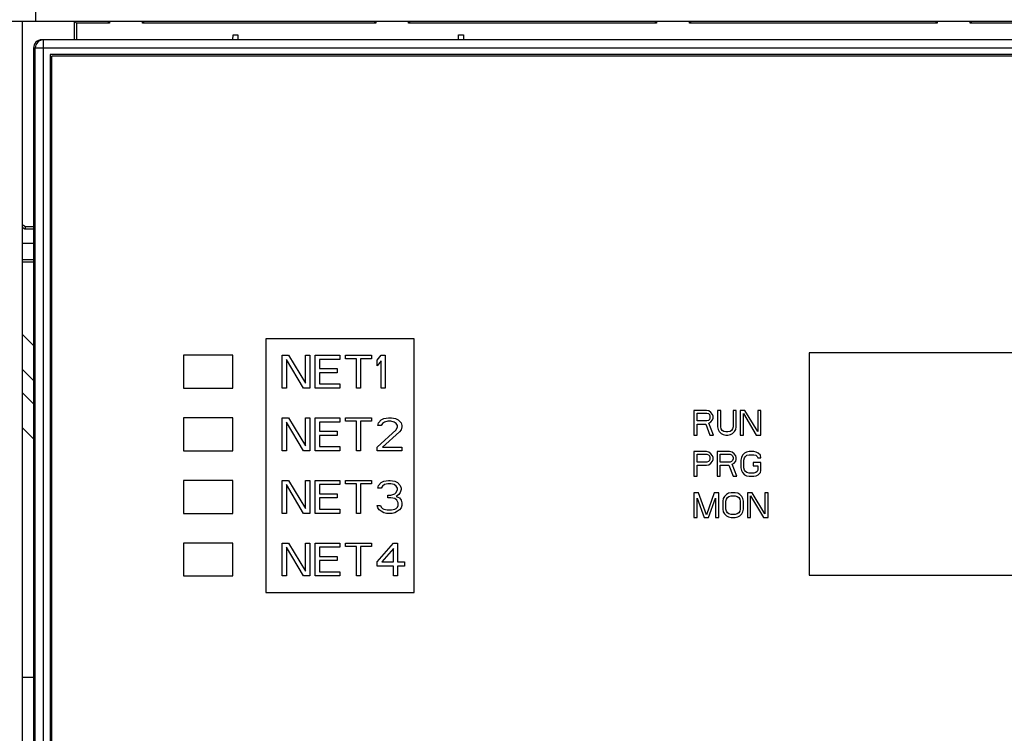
# Model space of a CAD drawing. Header units: millimetres. Extents: x 0 to 1500, y 0 to 1200.
# Tile 25 of 38: x 495 to 555, y 674 to 717. Entities that reach past the tile are written whole.
import ezdxf

# ---------------------------------------------------------------- set-up
doc = ezdxf.new("R2010")
doc.units = ezdxf.units.MM
doc.header["$LTSCALE"] = 82.5
doc.layers.get('0').update_dxf_attribs({"linetype": 'CONTINUOUS'})
doc.layers.add('00_COMPONENTS', color=7, linetype='CONTINUOUS')

msp = doc.modelspace()

# ---------------------------------------------------------------- linework, layer by layer
at = {"color": 9, "linetype": 'CONTINUOUS'}
for p, q in [((495.964, 752.692), (496.154, 716.957)), ((495.343, 703.515), (496.038, 703.515)), ((495.343, 702.515), (496.038, 702.515)), ((495.343, 695.865), (496.038, 695.169)), ((495.343, 694.45), (496.038, 693.755))]:
    msp.add_line(p, q, dxfattribs=at)
at = {"color": 7, "linetype": 'CONTINUOUS'}
for p, q in [((626.143, 716.957), (416.143, 716.957)), ((495.343, 716.957), (495.343, 537.857)), ((498.503, 716.997), (498.503, 715.857)), ((498.543, 716.957), (498.643, 716.857)), ((500.543, 716.957), (500.643, 716.857)), ((500.643, 716.957), (500.643, 716.857)), ((502.743, 716.957), (502.643, 716.857)), ((502.643, 716.857), (502.643, 716.957)), ((516.713, 716.957), (516.813, 716.857)), ((516.813, 716.957), (516.813, 716.857)), ((518.913, 716.957), (518.813, 716.857)), ((518.813, 716.857), (518.813, 716.957)), ((533.766, 716.957), (533.866, 716.857)), ((533.866, 716.957), (533.866, 716.857)), ((535.966, 716.957), (535.866, 716.857)), ((535.866, 716.857), (535.866, 716.957)), ((550.819, 716.957), (550.919, 716.857)), ((550.919, 716.957), (550.919, 716.857)), ((553.019, 716.957), (552.919, 716.857)), ((552.919, 716.857), (552.919, 716.957)), ((498.643, 716.857), (498.643, 715.857)), ((500.643, 716.857), (498.643, 716.857)), ((516.813, 716.857), (502.643, 716.857)), ((533.866, 716.857), (518.813, 716.857)), ((550.919, 716.857), (535.866, 716.857)), ((567.973, 716.857), (552.919, 716.857)), ((495.543, 704.497), (495.343, 704.617)), ((495.504, 704.357), (495.343, 704.454)), ((495.543, 704.497), (495.504, 704.357)), ((496.038, 704.497), (495.543, 704.497)), ((496.038, 704.357), (495.504, 704.357)), ((496.038, 702.357), (495.343, 702.357)), ((495.343, 697.986), (496.038, 697.291)), ((495.343, 692.329), (496.038, 691.634)), ((496.038, 677.136), (495.343, 677.136))]:
    msp.add_line(p, q, dxfattribs=at)
at = {"layer": '00_COMPONENTS', "color": 9, "linetype": 'CONTINUOUS'}
for p, q in [((496.643, 627.489), (496.643, 715.857)), ((496.038, 715.357), (626.247, 715.357))]:
    msp.add_line(p, q, dxfattribs=at)
at = {"layer": '00_COMPONENTS', "color": 7, "linetype": 'CONTINUOUS'}
for p, q in [((625.643, 715.857), (496.643, 715.857)), ((508.143, 715.857), (508.148, 716.157)), ((508.148, 716.157), (508.437, 716.157)), ((508.437, 716.157), (508.443, 715.857)), ((521.843, 715.857), (521.848, 716.157)), ((521.848, 716.157), (522.137, 716.157)), ((522.137, 716.157), (522.143, 715.857)), ((496.038, 715.357), (496.038, 537.393)), ((496.143, 537.357), (496.143, 715.357)), ((497.043, 714.957), (497.043, 627.757)), ((625.243, 714.957), (497.043, 714.957)), ((497.143, 627.857), (497.143, 714.857)), ((625.143, 714.857), (497.143, 714.857)), ((510.143, 697.707), (510.143, 682.307)), ((519.143, 697.707), (510.143, 697.707)), ((519.143, 682.307), (519.143, 697.707)), ((505.143, 696.707), (505.143, 694.707)), ((508.143, 696.707), (505.143, 696.707)), ((508.143, 694.707), (508.143, 696.707)), ((511.143, 694.707), (511.143, 696.707)), ((511.143, 696.707), (511.518, 696.707)), ((511.518, 696.707), (512.559, 695.005)), ((512.559, 695.005), (512.559, 696.707)), ((512.559, 696.707), (512.809, 696.707)), ((512.809, 696.707), (512.809, 694.707)), ((513.143, 694.707), (513.143, 696.707)), ((513.143, 696.707), (514.643, 696.707)), ((514.643, 696.707), (514.643, 696.452)), ((514.976, 696.495), (514.976, 696.707)), ((514.976, 696.707), (516.559, 696.707)), ((516.559, 696.707), (516.559, 696.495)), ((516.893, 696.41), (517.143, 696.707)), ((517.143, 696.707), (517.393, 696.707)), ((517.393, 696.707), (517.393, 694.707)), ((543.143, 696.857), (543.143, 683.357)), ((579.143, 696.857), (543.143, 696.857)), ((511.393, 696.452), (511.393, 694.707)), ((512.434, 694.707), (511.393, 696.452)), ((513.393, 696.452), (513.393, 695.899)), ((514.643, 696.452), (513.393, 696.452)), ((515.643, 696.495), (514.976, 696.495)), ((515.643, 694.707), (515.643, 696.495)), ((515.893, 696.495), (515.893, 694.707)), ((516.559, 696.495), (515.893, 696.495)), ((516.893, 696.069), (516.893, 696.41)), ((517.143, 696.367), (516.893, 696.069)), ((517.143, 694.707), (517.143, 696.367)), ((513.393, 695.899), (514.476, 695.899)), ((513.393, 695.644), (513.393, 694.963)), ((514.476, 695.644), (513.393, 695.644)), ((514.476, 695.899), (514.476, 695.644)), ((513.393, 694.963), (514.643, 694.963)), ((514.643, 694.963), (514.643, 694.707)), ((505.143, 694.707), (508.143, 694.707)), ((511.393, 694.707), (511.143, 694.707)), ((512.809, 694.707), (512.434, 694.707)), ((514.643, 694.707), (513.143, 694.707)), ((515.893, 694.707), (515.643, 694.707)), ((517.393, 694.707), (517.143, 694.707)), ((536.143, 693.357), (536.143, 691.857)), ((536.893, 693.357), (536.143, 693.357)), ((536.33, 692.719), (536.33, 693.198)), ((536.33, 693.198), (536.924, 693.198)), ((537.049, 693.326), (536.893, 693.357)), ((536.924, 693.198), (537.018, 693.166)), ((537.018, 693.166), (537.08, 693.102)), ((537.174, 693.23), (537.049, 693.326)), ((537.08, 693.102), (537.111, 693.006)), ((537.268, 693.102), (537.174, 693.23)), ((537.299, 693.006), (537.268, 693.102)), ((537.58, 693.357), (537.58, 692.368)), ((537.768, 693.357), (537.58, 693.357)), ((537.768, 692.368), (537.768, 693.357)), ((538.518, 693.357), (538.518, 692.368)), ((538.705, 693.357), (538.518, 693.357)), ((538.705, 692.368), (538.705, 693.357)), ((538.955, 693.357), (538.955, 691.857)), ((539.236, 693.357), (538.955, 693.357)), ((539.143, 691.857), (539.143, 693.166)), ((539.143, 693.166), (539.924, 691.857)), ((540.018, 692.081), (539.236, 693.357)), ((540.018, 693.357), (540.018, 692.081)), ((540.205, 693.357), (540.018, 693.357)), ((540.205, 691.857), (540.205, 693.357)), ((505.143, 692.907), (505.143, 690.907)), ((508.143, 692.907), (505.143, 692.907)), ((508.143, 690.907), (508.143, 692.907)), ((511.143, 690.907), (511.143, 692.907)), ((511.143, 692.907), (511.518, 692.907)), ((511.393, 692.652), (511.393, 690.907)), ((512.434, 690.907), (511.393, 692.652)), ((511.518, 692.907), (512.559, 691.205)), ((512.559, 691.205), (512.559, 692.907)), ((512.559, 692.907), (512.809, 692.907)), ((512.809, 692.907), (512.809, 690.907)), ((513.143, 690.907), (513.143, 692.907)), ((513.143, 692.907), (514.643, 692.907)), ((513.393, 692.652), (513.393, 692.099)), ((514.643, 692.652), (513.393, 692.652)), ((514.643, 692.907), (514.643, 692.652)), ((514.976, 692.695), (514.976, 692.907)), ((514.976, 692.907), (516.559, 692.907)), ((515.643, 692.695), (514.976, 692.695)), ((515.643, 690.907), (515.643, 692.695)), ((515.893, 692.695), (515.893, 690.907)), ((516.559, 692.695), (515.893, 692.695)), ((516.559, 692.907), (516.559, 692.695)), ((516.934, 692.439), (516.976, 692.61)), ((517.143, 692.439), (516.934, 692.439)), ((516.976, 692.61), (517.143, 692.78)), ((517.143, 692.78), (517.309, 692.865)), ((517.226, 692.567), (517.143, 692.439)), ((517.351, 692.652), (517.226, 692.567)), ((517.309, 692.865), (517.601, 692.907)), ((517.559, 692.695), (517.351, 692.652)), ((517.726, 692.695), (517.559, 692.695)), ((517.601, 692.907), (517.768, 692.907)), ((517.934, 692.652), (517.726, 692.695)), ((517.768, 692.907), (518.018, 692.865)), ((518.059, 692.567), (517.934, 692.652)), ((518.018, 692.865), (518.184, 692.78)), ((518.143, 692.439), (518.059, 692.567)), ((518.143, 692.354), (518.143, 692.439)), ((518.184, 692.78), (518.351, 692.61)), ((518.351, 692.61), (518.393, 692.439)), ((518.393, 692.439), (518.393, 692.354)), ((536.924, 692.719), (536.33, 692.719)), ((536.33, 691.857), (536.33, 692.528)), ((536.33, 692.528), (536.861, 692.528)), ((536.861, 692.528), (537.111, 691.857)), ((537.018, 692.751), (536.924, 692.719)), ((537.08, 692.815), (537.018, 692.751)), ((537.049, 692.591), (537.174, 692.655)), ((537.33, 691.857), (537.049, 692.591)), ((537.111, 692.911), (537.08, 692.815)), ((537.111, 693.006), (537.111, 692.911)), ((537.174, 692.655), (537.268, 692.783)), ((537.268, 692.783), (537.299, 692.879)), ((537.299, 692.879), (537.299, 693.006)), ((513.393, 692.099), (514.476, 692.099)), ((513.393, 691.844), (513.393, 691.163)), ((514.476, 691.844), (513.393, 691.844)), ((514.476, 692.099), (514.476, 691.844)), ((516.893, 691.12), (518.059, 692.184)), ((518.268, 692.056), (517.226, 691.12)), ((518.059, 692.184), (518.143, 692.354)), ((518.351, 692.184), (518.268, 692.056)), ((518.393, 692.354), (518.351, 692.184)), ((536.143, 691.857), (536.33, 691.857)), ((537.111, 691.857), (537.33, 691.857)), ((537.58, 692.368), (537.611, 692.209)), ((537.611, 692.209), (537.674, 692.081)), ((537.674, 692.081), (537.799, 691.953)), ((537.799, 692.24), (537.768, 692.368)), ((537.861, 692.145), (537.799, 692.24)), ((537.799, 691.953), (537.924, 691.889)), ((537.955, 692.081), (537.861, 692.145)), ((537.924, 691.889), (538.08, 691.857)), ((538.08, 692.049), (537.955, 692.081)), ((538.205, 692.049), (538.08, 692.049)), ((538.08, 691.857), (538.205, 691.857)), ((538.33, 692.081), (538.205, 692.049)), ((538.205, 691.857), (538.361, 691.889)), ((538.424, 692.145), (538.33, 692.081)), ((538.361, 691.889), (538.486, 691.953)), ((538.486, 692.24), (538.424, 692.145)), ((538.518, 692.368), (538.486, 692.24)), ((538.486, 691.953), (538.611, 692.081)), ((538.611, 692.081), (538.674, 692.209)), ((538.674, 692.209), (538.705, 692.368)), ((538.955, 691.857), (539.143, 691.857)), ((539.924, 691.857), (540.205, 691.857)), ((505.143, 690.907), (508.143, 690.907)), ((511.393, 690.907), (511.143, 690.907)), ((512.809, 690.907), (512.434, 690.907)), ((514.643, 690.907), (513.143, 690.907)), ((513.393, 691.163), (514.643, 691.163)), ((514.643, 691.163), (514.643, 690.907)), ((515.893, 690.907), (515.643, 690.907)), ((516.893, 690.907), (516.893, 691.12)), ((518.393, 690.907), (516.893, 690.907)), ((517.226, 691.12), (518.393, 691.12)), ((518.393, 691.12), (518.393, 690.907)), ((536.143, 690.857), (536.143, 689.357)), ((536.893, 690.857), (536.143, 690.857)), ((536.33, 690.219), (536.33, 690.698)), ((536.33, 690.698), (536.924, 690.698)), ((537.049, 690.826), (536.893, 690.857)), ((536.924, 690.698), (537.018, 690.666)), ((537.018, 690.666), (537.08, 690.602)), ((537.174, 690.73), (537.049, 690.826)), ((537.268, 690.602), (537.174, 690.73)), ((537.549, 690.857), (537.549, 689.357)), ((538.299, 690.857), (537.549, 690.857)), ((537.736, 690.219), (537.736, 690.698)), ((537.736, 690.698), (538.33, 690.698)), ((538.455, 690.826), (538.299, 690.857)), ((538.33, 690.698), (538.424, 690.666)), ((538.424, 690.666), (538.486, 690.602)), ((538.58, 690.73), (538.455, 690.826)), ((538.674, 690.602), (538.58, 690.73)), ((539.08, 690.634), (539.018, 690.506)), ((539.205, 690.762), (539.08, 690.634)), ((539.33, 690.826), (539.205, 690.762)), ((539.268, 690.57), (539.361, 690.634)), ((539.486, 690.857), (539.33, 690.826)), ((539.361, 690.634), (539.486, 690.666)), ((539.768, 690.857), (539.486, 690.857)), ((539.486, 690.666), (539.768, 690.666)), ((539.924, 690.826), (539.768, 690.857)), ((539.768, 690.666), (539.893, 690.634)), ((539.893, 690.634), (539.986, 690.57)), ((540.049, 690.762), (539.924, 690.826)), ((540.174, 690.634), (540.049, 690.762)), ((540.205, 690.474), (540.174, 690.634)), ((536.924, 690.219), (536.33, 690.219)), ((536.33, 689.357), (536.33, 690.028)), ((536.33, 690.028), (536.893, 690.028)), ((536.893, 690.028), (537.049, 690.06)), ((537.018, 690.251), (536.924, 690.219)), ((537.08, 690.315), (537.018, 690.251)), ((537.049, 690.06), (537.174, 690.155)), ((537.08, 690.602), (537.111, 690.506)), ((537.111, 690.411), (537.08, 690.315)), ((537.111, 690.506), (537.111, 690.411)), ((537.174, 690.155), (537.268, 690.283)), ((537.299, 690.506), (537.268, 690.602)), ((537.268, 690.283), (537.299, 690.379)), ((537.299, 690.379), (537.299, 690.506)), ((538.33, 690.219), (537.736, 690.219)), ((537.736, 689.357), (537.736, 690.028)), ((537.736, 690.028), (538.268, 690.028)), ((538.268, 690.028), (538.518, 689.357)), ((538.424, 690.251), (538.33, 690.219)), ((538.486, 690.315), (538.424, 690.251)), ((538.455, 690.091), (538.58, 690.155)), ((538.736, 689.357), (538.455, 690.091)), ((538.486, 690.602), (538.518, 690.506)), ((538.518, 690.411), (538.486, 690.315)), ((538.518, 690.506), (538.518, 690.411)), ((538.58, 690.155), (538.674, 690.283)), ((538.705, 690.506), (538.674, 690.602)), ((538.674, 690.283), (538.705, 690.379)), ((538.705, 690.379), (538.705, 690.506)), ((539.018, 690.506), (538.986, 690.347)), ((538.986, 690.347), (538.986, 689.868)), ((539.174, 690.347), (539.205, 690.474)), ((539.174, 689.868), (539.174, 690.347)), ((539.205, 690.474), (539.268, 690.57)), ((539.736, 690.187), (539.736, 689.996)), ((540.205, 690.187), (539.736, 690.187)), ((539.986, 690.57), (540.018, 690.474)), ((540.018, 690.474), (540.205, 690.474)), ((540.205, 689.709), (540.205, 690.187)), ((538.986, 689.868), (539.018, 689.709)), ((539.018, 689.709), (539.08, 689.581)), ((539.08, 689.581), (539.205, 689.453)), ((539.205, 689.74), (539.174, 689.868)), ((539.268, 689.645), (539.205, 689.74)), ((539.205, 689.453), (539.33, 689.389)), ((539.361, 689.581), (539.268, 689.645)), ((539.486, 689.549), (539.361, 689.581)), ((539.768, 689.549), (539.486, 689.549)), ((539.736, 689.996), (540.018, 689.996)), ((539.893, 689.581), (539.768, 689.549)), ((539.986, 689.645), (539.893, 689.581)), ((539.924, 689.389), (540.049, 689.453)), ((540.018, 689.74), (539.986, 689.645)), ((540.018, 689.996), (540.018, 689.74)), ((540.049, 689.453), (540.174, 689.581)), ((540.174, 689.581), (540.205, 689.709)), ((505.143, 689.107), (505.143, 687.107)), ((508.143, 689.107), (505.143, 689.107)), ((508.143, 687.107), (508.143, 689.107)), ((511.143, 687.107), (511.143, 689.107)), ((511.143, 689.107), (511.518, 689.107)), ((511.393, 688.852), (511.393, 687.107)), ((512.434, 687.107), (511.393, 688.852)), ((511.518, 689.107), (512.559, 687.405)), ((512.559, 687.405), (512.559, 689.107)), ((512.559, 689.107), (512.809, 689.107)), ((512.809, 689.107), (512.809, 687.107)), ((513.143, 687.107), (513.143, 689.107)), ((513.143, 689.107), (514.643, 689.107)), ((513.393, 688.852), (513.393, 688.299)), ((514.643, 688.852), (513.393, 688.852)), ((514.643, 689.107), (514.643, 688.852)), ((514.976, 688.895), (514.976, 689.107)), ((514.976, 689.107), (516.559, 689.107)), ((515.643, 688.895), (514.976, 688.895)), ((515.643, 687.107), (515.643, 688.895)), ((515.893, 688.895), (515.893, 687.107)), ((516.559, 688.895), (515.893, 688.895)), ((516.559, 689.107), (516.559, 688.895)), ((516.976, 688.81), (517.143, 688.98)), ((517.143, 688.98), (517.309, 689.065)), ((517.351, 688.852), (517.226, 688.767)), ((517.309, 689.065), (517.601, 689.107)), ((517.559, 688.895), (517.351, 688.852)), ((517.726, 688.895), (517.559, 688.895)), ((517.601, 689.107), (517.684, 689.107)), ((517.684, 689.107), (517.976, 689.065)), ((517.934, 688.852), (517.726, 688.895)), ((518.059, 688.767), (517.934, 688.852)), ((517.976, 689.065), (518.143, 688.98)), ((518.143, 688.98), (518.309, 688.81)), ((536.143, 689.357), (536.33, 689.357)), ((537.549, 689.357), (537.736, 689.357)), ((538.518, 689.357), (538.736, 689.357)), ((539.33, 689.389), (539.486, 689.357)), ((539.486, 689.357), (539.768, 689.357)), ((539.768, 689.357), (539.924, 689.389)), ((513.393, 688.299), (514.476, 688.299)), ((514.476, 688.299), (514.476, 688.044)), ((516.934, 688.639), (516.976, 688.81)), ((517.143, 688.639), (516.934, 688.639)), ((517.226, 688.767), (517.143, 688.639)), ((517.726, 688.214), (517.976, 688.299)), ((517.976, 688.299), (518.059, 688.384)), ((518.143, 688.639), (518.059, 688.767)), ((518.059, 688.384), (518.143, 688.554)), ((518.226, 688.256), (518.059, 688.129)), ((518.143, 688.554), (518.143, 688.639)), ((518.309, 688.384), (518.226, 688.256)), ((518.309, 688.81), (518.351, 688.639)), ((518.351, 688.554), (518.309, 688.384)), ((518.351, 688.639), (518.351, 688.554)), ((536.143, 688.357), (536.143, 686.857)), ((536.424, 688.357), (536.143, 688.357)), ((536.893, 687.017), (536.424, 688.357)), ((537.361, 688.357), (536.893, 687.017)), ((537.643, 688.357), (537.361, 688.357)), ((537.643, 686.857), (537.643, 688.357)), ((538.111, 688.262), (537.986, 688.134)), ((538.236, 688.326), (538.111, 688.262)), ((538.393, 688.357), (538.236, 688.326)), ((538.643, 688.357), (538.393, 688.357)), ((538.799, 688.326), (538.643, 688.357)), ((538.924, 688.262), (538.799, 688.326)), ((539.049, 688.134), (538.924, 688.262)), ((539.393, 688.357), (539.393, 686.857)), ((539.674, 688.357), (539.393, 688.357)), ((540.455, 687.081), (539.674, 688.357)), ((540.455, 688.357), (540.455, 687.081)), ((540.643, 688.357), (540.455, 688.357)), ((540.643, 686.857), (540.643, 688.357)), ((513.393, 688.044), (513.393, 687.363)), ((514.476, 688.044), (513.393, 688.044)), ((517.559, 688.044), (517.559, 688.214)), ((517.559, 688.214), (517.726, 688.214)), ((517.726, 688.044), (517.559, 688.044)), ((517.976, 688.001), (517.726, 688.044)), ((518.101, 687.916), (517.976, 688.001)), ((518.059, 688.129), (518.268, 688.044)), ((518.184, 687.746), (518.101, 687.916)), ((518.184, 687.576), (518.184, 687.746)), ((518.268, 688.044), (518.351, 687.916)), ((518.351, 687.916), (518.393, 687.746)), ((518.393, 687.746), (518.393, 687.576)), ((536.33, 686.857), (536.33, 688.038)), ((536.33, 688.038), (536.768, 686.857)), ((537.018, 686.857), (537.455, 688.038)), ((537.455, 688.038), (537.455, 686.857)), ((537.924, 688.006), (537.893, 687.847)), ((537.893, 687.847), (537.893, 687.368)), ((537.986, 688.134), (537.924, 688.006)), ((538.08, 687.847), (538.111, 687.974)), ((538.08, 687.368), (538.08, 687.847)), ((538.111, 687.974), (538.174, 688.07)), ((538.174, 688.07), (538.268, 688.134)), ((538.268, 688.134), (538.393, 688.166)), ((538.393, 688.166), (538.643, 688.166)), ((538.643, 688.166), (538.768, 688.134)), ((538.768, 688.134), (538.861, 688.07)), ((538.861, 688.07), (538.924, 687.974)), ((538.924, 687.974), (538.955, 687.847)), ((538.955, 687.847), (538.955, 687.368)), ((539.111, 688.006), (539.049, 688.134)), ((539.143, 687.847), (539.111, 688.006)), ((539.143, 687.368), (539.143, 687.847)), ((539.58, 686.857), (539.58, 688.166)), ((539.58, 688.166), (540.361, 686.857)), ((505.143, 687.107), (508.143, 687.107)), ((511.393, 687.107), (511.143, 687.107)), ((512.809, 687.107), (512.434, 687.107)), ((514.643, 687.107), (513.143, 687.107)), ((513.393, 687.363), (514.643, 687.363)), ((514.643, 687.363), (514.643, 687.107)), ((515.893, 687.107), (515.643, 687.107)), ((516.934, 687.448), (516.893, 687.576)), ((516.893, 687.576), (517.101, 687.576)), ((517.018, 687.32), (516.934, 687.448)), ((517.143, 687.235), (517.018, 687.32)), ((517.101, 687.576), (517.143, 687.49)), ((517.143, 687.49), (517.226, 687.405)), ((517.309, 687.15), (517.143, 687.235)), ((517.226, 687.405), (517.309, 687.363)), ((517.309, 687.363), (517.518, 687.32)), ((517.476, 687.107), (517.309, 687.15)), ((517.809, 687.107), (517.476, 687.107)), ((517.518, 687.32), (517.768, 687.32)), ((517.768, 687.32), (517.976, 687.363)), ((517.976, 687.15), (517.809, 687.107)), ((517.976, 687.363), (518.059, 687.405)), ((518.143, 687.235), (517.976, 687.15)), ((518.059, 687.405), (518.143, 687.49)), ((518.143, 687.49), (518.184, 687.576)), ((518.268, 687.32), (518.143, 687.235)), ((518.351, 687.448), (518.268, 687.32)), ((518.393, 687.576), (518.351, 687.448)), ((537.893, 687.368), (537.924, 687.209)), ((537.924, 687.209), (537.986, 687.081)), ((537.986, 687.081), (538.111, 686.953)), ((538.111, 687.24), (538.08, 687.368)), ((538.174, 687.145), (538.111, 687.24)), ((538.268, 687.081), (538.174, 687.145)), ((538.393, 687.049), (538.268, 687.081)), ((538.643, 687.049), (538.393, 687.049)), ((538.768, 687.081), (538.643, 687.049)), ((538.861, 687.145), (538.768, 687.081)), ((538.924, 687.24), (538.861, 687.145)), ((538.955, 687.368), (538.924, 687.24)), ((538.924, 686.953), (539.049, 687.081)), ((539.049, 687.081), (539.111, 687.209)), ((539.111, 687.209), (539.143, 687.368)), ((536.143, 686.857), (536.33, 686.857)), ((536.768, 686.857), (537.018, 686.857)), ((537.455, 686.857), (537.643, 686.857)), ((538.111, 686.953), (538.236, 686.889)), ((538.236, 686.889), (538.393, 686.857)), ((538.393, 686.857), (538.643, 686.857)), ((538.643, 686.857), (538.799, 686.889)), ((538.799, 686.889), (538.924, 686.953)), ((539.393, 686.857), (539.58, 686.857)), ((540.361, 686.857), (540.643, 686.857)), ((505.143, 685.307), (505.143, 683.307)), ((508.143, 685.307), (505.143, 685.307)), ((508.143, 683.307), (508.143, 685.307)), ((511.143, 683.307), (511.143, 685.307)), ((511.143, 685.307), (511.518, 685.307)), ((511.518, 685.307), (512.559, 683.605)), ((512.559, 683.605), (512.559, 685.307)), ((512.559, 685.307), (512.809, 685.307)), ((512.809, 685.307), (512.809, 683.307)), ((513.143, 683.307), (513.143, 685.307)), ((513.143, 685.307), (514.643, 685.307)), ((514.643, 685.307), (514.643, 685.052)), ((514.976, 685.095), (514.976, 685.307)), ((514.976, 685.307), (516.559, 685.307)), ((516.559, 685.307), (516.559, 685.095)), ((516.893, 684.159), (517.893, 685.307)), ((517.893, 685.307), (518.143, 685.307)), ((518.143, 685.307), (518.143, 684.159)), ((511.393, 685.052), (511.393, 683.307)), ((512.434, 683.307), (511.393, 685.052)), ((513.393, 685.052), (513.393, 684.499)), ((514.643, 685.052), (513.393, 685.052)), ((515.643, 685.095), (514.976, 685.095)), ((515.643, 683.307), (515.643, 685.095)), ((515.893, 685.095), (515.893, 683.307)), ((516.559, 685.095), (515.893, 685.095)), ((517.893, 684.967), (517.184, 684.159)), ((517.893, 684.159), (517.893, 684.967)), ((513.393, 684.499), (514.476, 684.499)), ((513.393, 684.244), (513.393, 683.563)), ((514.476, 684.244), (513.393, 684.244)), ((514.476, 684.499), (514.476, 684.244)), ((516.893, 683.903), (516.893, 684.159)), ((517.184, 684.159), (517.893, 684.159)), ((518.143, 684.159), (518.559, 684.159)), ((518.559, 684.159), (518.559, 683.903)), ((513.393, 683.563), (514.643, 683.563)), ((514.643, 683.563), (514.643, 683.307)), ((517.893, 683.903), (516.893, 683.903)), ((517.893, 683.307), (517.893, 683.903)), ((518.143, 683.903), (518.143, 683.307)), ((518.559, 683.903), (518.143, 683.903)), ((505.143, 683.307), (508.143, 683.307)), ((511.393, 683.307), (511.143, 683.307)), ((512.809, 683.307), (512.434, 683.307)), ((514.643, 683.307), (513.143, 683.307)), ((515.893, 683.307), (515.643, 683.307)), ((518.143, 683.307), (517.893, 683.307)), ((543.143, 683.357), (579.143, 683.357)), ((510.143, 682.307), (519.143, 682.307))]:
    msp.add_line(p, q, dxfattribs=at)
msp.add_arc((496.643, 715.357), 0.5, 90, 180, dxfattribs=at)
msp.add_ellipse((496.538, 715.357), major_axis=(0.501, 0), ratio=0.99863, start_param=1.570796, end_param=3.141593, dxfattribs=at)

doc.saveas('drawing.dxf')
